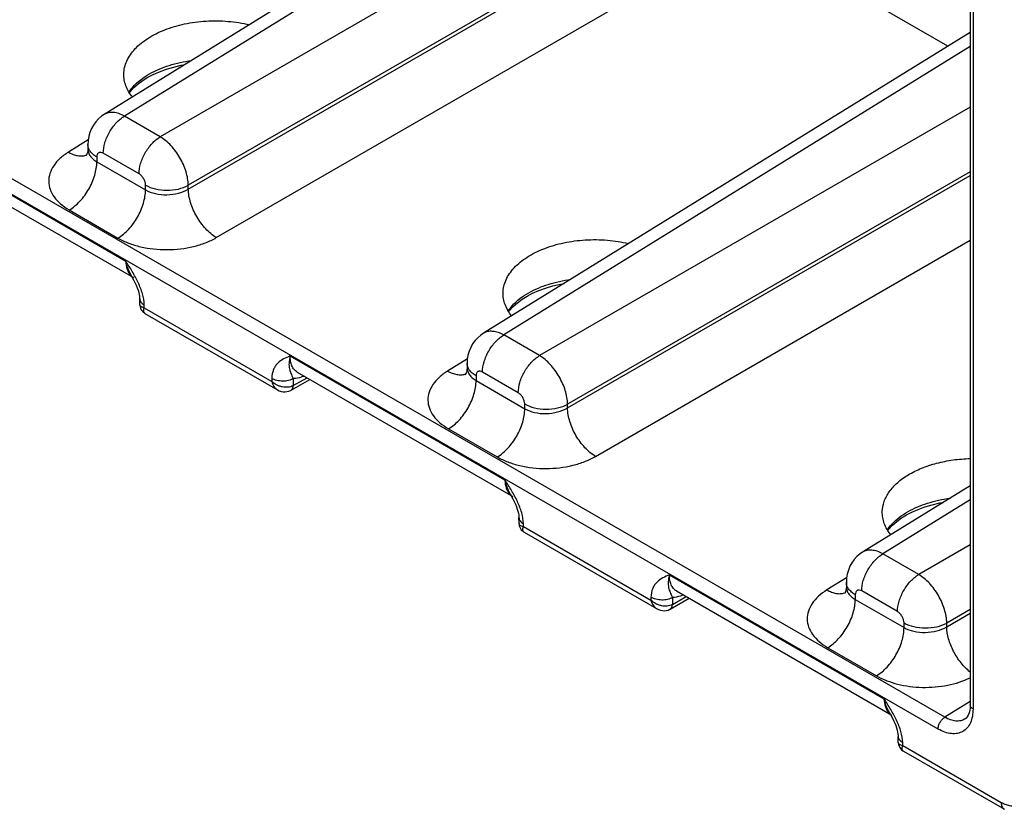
# Model space of a CAD drawing. Header units: inches. Extents: x 0 to 34, y 0 to 22.
# Tile 103 of 157: x 7 to 8.5, y 12.1 to 13.3. Entities that reach past the tile are written whole.
import ezdxf

# ---------------------------------------------------------------- set-up
doc = ezdxf.new("R2010")
doc.units = ezdxf.units.IN
doc.header["$LTSCALE"] = 1.87
doc.header["$MEASUREMENT"] = 0
doc.layers.get('0').update_dxf_attribs({"linetype": 'CONTINUOUS'})

msp = doc.modelspace()

# ---------------------------------------------------------------- linework, layer by layer
at = {"color": 7, "linetype": 'CONTINUOUS'}
for p, q in [((8.3849, 12.2432), (3.9565, 14.7999)), ((8.375, 12.2258), (3.9466, 14.7825)), ((8.4223, 14.1122), (8.4223, 12.2614)), ((8.4265, 14.1064), (8.4265, 12.2555)), ((7.9025, 13.6015), (7.1446, 13.1329)), ((7.9319, 13.5987), (7.1746, 13.1304)), ((8.0116, 13.5527), (7.2274, 13.0999)), ((8.053, 13.4811), (7.2688, 13.0283)), ((7.2688, 13.0228), (8.053, 13.4755)), ((7.3101, 12.9511), (8.0943, 13.4039)), ((8.3894, 13.2336), (8.0943, 13.4039)), ((8.4223, 13.254), (7.7041, 12.8099)), ((8.4223, 13.233), (7.7341, 12.8074)), ((8.4223, 13.1437), (7.7869, 12.7769)), ((7.2274, 13.0999), (7.1746, 13.1304)), ((6.8597, 13.0994), (7.1764, 12.9165)), ((7.121, 13.0952), (7.0919, 13.0771)), ((7.1206, 13.0885), (7.1206, 13.0819)), ((6.8699, 13.0757), (7.1879, 12.8921)), ((7.1961, 13.0451), (7.1433, 13.0756)), ((7.1338, 13.0701), (7.1338, 13.0631)), ((7.1338, 13.0631), (7.2057, 13.0216)), ((8.4223, 13.0482), (7.8283, 12.7053)), ((7.8283, 12.6997), (8.4223, 13.0427)), ((7.2057, 13.0216), (7.2057, 13.0286)), ((7.2688, 13.0228), (7.2688, 13.0283)), ((7.0931, 12.9919), (7.165, 12.9504)), ((7.8696, 12.6281), (8.4223, 12.9472)), ((7.1841, 12.8962), (7.1857, 12.8933)), ((7.1972, 12.8521), (7.1971, 12.8608)), ((7.2038, 12.8475), (7.2037, 12.8519)), ((7.2038, 12.8475), (7.3918, 12.7389)), ((7.2047, 12.8393), (7.4002, 12.7265)), ((7.7869, 12.7769), (7.7341, 12.8074)), ((7.4192, 12.7764), (7.7359, 12.5935)), ((7.6805, 12.7721), (7.6514, 12.7541)), ((7.6801, 12.7655), (7.6801, 12.7589)), ((7.3919, 12.7433), (7.3918, 12.7389)), ((7.4203, 12.7259), (7.4482, 12.7419)), ((7.4236, 12.7326), (7.4439, 12.7443)), ((7.4237, 12.743), (7.4236, 12.7326)), ((7.4294, 12.7527), (7.7474, 12.5691)), ((7.6933, 12.7471), (7.6933, 12.7401)), ((7.6933, 12.7401), (7.7652, 12.6986)), ((7.7556, 12.7221), (7.7028, 12.7526)), ((7.4204, 12.726), (7.4214, 12.7267)), ((7.7652, 12.6986), (7.7652, 12.7056)), ((7.8283, 12.6997), (7.8283, 12.7053)), ((7.6526, 12.6689), (7.7245, 12.6274)), ((8.4223, 12.585), (8.2636, 12.4868)), ((7.7436, 12.5732), (7.7452, 12.5702)), ((8.4223, 12.564), (8.2936, 12.4844)), ((7.7567, 12.5291), (7.7566, 12.5378)), ((7.7633, 12.5245), (7.7632, 12.5289)), ((7.7633, 12.5245), (7.9513, 12.4159)), ((7.7642, 12.5163), (7.9597, 12.4035)), ((8.4223, 12.4977), (8.3464, 12.4539)), ((8.3464, 12.4539), (8.2936, 12.4844)), ((7.9787, 12.4534), (8.2954, 12.2705)), ((8.24, 12.4491), (8.2109, 12.4311)), ((8.2396, 12.4425), (8.2396, 12.4359)), ((7.9514, 12.4203), (7.9513, 12.4159)), ((7.9831, 12.4096), (8.0034, 12.4213)), ((7.9889, 12.4297), (8.3069, 12.2461)), ((8.2528, 12.4241), (8.2528, 12.4171)), ((8.3151, 12.3991), (8.2623, 12.4296)), ((7.9798, 12.4029), (8.0077, 12.4188)), ((7.9832, 12.4199), (7.9831, 12.4096)), ((8.2528, 12.4171), (8.3247, 12.3756)), ((7.9799, 12.4029), (7.9809, 12.4037)), ((8.4223, 12.4022), (8.3878, 12.3823)), ((8.3878, 12.3767), (8.4223, 12.3967)), ((8.3247, 12.3756), (8.3247, 12.3826)), ((8.3878, 12.3767), (8.3878, 12.3823)), ((8.2121, 12.3459), (8.284, 12.3044)), ((8.4223, 12.2663), (8.3849, 12.2432)), ((8.3031, 12.2502), (8.3047, 12.2472)), ((8.4146, 12.2406), (8.4146, 12.2406)), ((8.3162, 12.2061), (8.3161, 12.2147)), ((8.3228, 12.2015), (8.3227, 12.2059)), ((8.3228, 12.2015), (8.468, 12.1176)), ((8.3237, 12.1933), (8.4727, 12.1073))]:
    msp.add_line(p, q, dxfattribs=at)
for points in [[(7.2093, 13.1878), (7.2171, 13.1919), (7.2264, 13.196), (7.2365, 13.1997), (7.2472, 13.2029), (7.2584, 13.2055), (7.2636, 13.2065)], [(7.182, 13.1648), (7.1833, 13.1667), (7.1886, 13.1725), (7.1949, 13.1781), (7.202, 13.1833), (7.2093, 13.1878)], [(7.1446, 13.1329), (7.1408, 13.1302), (7.1363, 13.1264), (7.1323, 13.1221), (7.1288, 13.1173), (7.1259, 13.1121), (7.1236, 13.1065), (7.1219, 13.1006), (7.1209, 13.0943), (7.1206, 13.0885)], [(7.1206, 13.0819), (7.1204, 13.0792), (7.12, 13.0767), (7.1193, 13.0746), (7.1186, 13.073), (7.1181, 13.072), (7.1179, 13.0717)], [(7.1857, 12.8933), (7.1881, 12.8889), (7.1901, 12.8847), (7.1919, 12.8807), (7.1934, 12.877), (7.1946, 12.8735), (7.1956, 12.8702), (7.1963, 12.8673), (7.1968, 12.8646), (7.197, 12.8622), (7.1971, 12.8608)], [(7.7688, 12.8648), (7.7766, 12.8689), (7.7859, 12.873), (7.796, 12.8767), (7.8067, 12.8799), (7.8179, 12.8825), (7.8231, 12.8834)], [(7.7415, 12.8418), (7.7428, 12.8437), (7.7481, 12.8495), (7.7544, 12.855), (7.7615, 12.8603), (7.7688, 12.8648)], [(7.1972, 12.8521), (7.1973, 12.8511), (7.1976, 12.8489), (7.1983, 12.8468), (7.1993, 12.8447), (7.2006, 12.8429), (7.2021, 12.8413), (7.2039, 12.8399), (7.2047, 12.8393)], [(7.7041, 12.8099), (7.7003, 12.8072), (7.6958, 12.8034), (7.6918, 12.7991), (7.6883, 12.7943), (7.6854, 12.7891), (7.6831, 12.7835), (7.6814, 12.7775), (7.6804, 12.7713), (7.6801, 12.7655)], [(7.6801, 12.7589), (7.6799, 12.7562), (7.6795, 12.7537), (7.6788, 12.7516), (7.6781, 12.75), (7.6776, 12.749), (7.6774, 12.7487)], [(7.4002, 12.7265), (7.4029, 12.7252), (7.4058, 12.7242), (7.4087, 12.7236), (7.4115, 12.7235), (7.4143, 12.7238), (7.417, 12.7244), (7.4195, 12.7255), (7.4203, 12.7259)], [(7.7452, 12.5702), (7.7476, 12.5658), (7.7496, 12.5617), (7.7514, 12.5577), (7.7529, 12.554), (7.7541, 12.5505), (7.7551, 12.5472), (7.7558, 12.5442), (7.7563, 12.5416), (7.7565, 12.5392), (7.7566, 12.5378)], [(8.3283, 12.5418), (8.3361, 12.5458), (8.3454, 12.55), (8.3555, 12.5537), (8.3662, 12.5568), (8.3774, 12.5595), (8.3826, 12.5604)], [(8.301, 12.5187), (8.3023, 12.5207), (8.3076, 12.5265), (8.3139, 12.532), (8.321, 12.5373), (8.3283, 12.5418)], [(7.7567, 12.5291), (7.7568, 12.5281), (7.7571, 12.5259), (7.7578, 12.5237), (7.7588, 12.5217), (7.7601, 12.5199), (7.7616, 12.5182), (7.7634, 12.5169), (7.7642, 12.5163)], [(8.2636, 12.4868), (8.2598, 12.4842), (8.2553, 12.4804), (8.2513, 12.4761), (8.2478, 12.4713), (8.2449, 12.4661), (8.2426, 12.4605), (8.2409, 12.4545), (8.2399, 12.4483), (8.2396, 12.4425)], [(8.2396, 12.4359), (8.2394, 12.4332), (8.239, 12.4307), (8.2383, 12.4285), (8.2376, 12.427), (8.2371, 12.426), (8.2369, 12.4257)], [(7.9597, 12.4035), (7.9624, 12.4021), (7.9653, 12.4011), (7.9682, 12.4006), (7.971, 12.4005), (7.9738, 12.4007), (7.9765, 12.4014), (7.979, 12.4025), (7.9798, 12.4029)], [(8.4223, 12.2614), (8.4221, 12.2572), (8.4216, 12.2531), (8.4206, 12.2495), (8.4194, 12.2463), (8.418, 12.2438), (8.4163, 12.2419), (8.4146, 12.2406)], [(8.3047, 12.2472), (8.3071, 12.2428), (8.3092, 12.2386), (8.3109, 12.2347), (8.3124, 12.2309), (8.3136, 12.2275), (8.3146, 12.2242), (8.3153, 12.2212), (8.3158, 12.2185), (8.316, 12.2162), (8.3161, 12.2147)], [(8.3162, 12.2061), (8.3163, 12.2051), (8.3166, 12.2029), (8.3173, 12.2007), (8.3183, 12.1987), (8.3196, 12.1969), (8.3211, 12.1952), (8.3229, 12.1938), (8.3237, 12.1933)]]:
    msp.add_lwpolyline(points, dxfattribs=at)
for centre, radius, start, end in [((7.1113, 13.0922), 0.0205, 288.0937, 289.005), ((7.1113, 13.092), 0.0203, 289.0025, 291.4325), ((7.1978, 12.9089), 0.0195, 222.9233, 230.403), ((7.1972, 12.9082), 0.0186, 230.4289, 239.9655), ((7.6708, 12.7692), 0.0205, 288.0937, 289.005), ((7.6708, 12.769), 0.0203, 289.0025, 291.4325), ((7.4179, 12.7303), 0.00499, 299.5717, 300.5124), ((7.4131, 12.7509), 0.021, 299.7103, 299.9287), ((7.7573, 12.5859), 0.0195, 222.9233, 230.403), ((7.7567, 12.5852), 0.0186, 230.4289, 239.9655), ((8.2303, 12.4462), 0.0205, 288.0937, 289.005), ((8.2303, 12.446), 0.0203, 289.0025, 291.4325), ((7.9726, 12.4279), 0.021, 299.7103, 299.9287), ((7.9774, 12.4072), 0.00499, 299.5717, 300.5124), ((8.3168, 12.2629), 0.0195, 222.9233, 230.403), ((8.3162, 12.2622), 0.0186, 230.4289, 239.9655)]:
    msp.add_arc(centre, radius, start, end, dxfattribs=at)
for points, knots in [([(7.1736, 13.1927), (7.1737, 13.1959), (7.1745, 13.2024), (7.179, 13.2155), (7.19, 13.2311), (7.2095, 13.2466), (7.2345, 13.2589), (7.2636, 13.2673), (7.2951, 13.2715), (7.3273, 13.2711), (7.3485, 13.2678), (7.3588, 13.2654)], [0, 0, 0, 0, 0.043702, 0.088802, 0.186625, 0.298557, 0.424996, 0.563308, 0.708965, 0.856444, 1, 1, 1, 1]), ([(7.2117, 13.1929), (7.2208, 13.198), (7.241, 13.2064), (7.2623, 13.2111), (7.2736, 13.2126)], [0, 0, 0, 0, 0.476628, 1, 1, 1, 1]), ([(7.1862, 13.1587), (7.1822, 13.1636), (7.1773, 13.1719), (7.174, 13.1838), (7.1736, 13.1898), (7.1736, 13.1927)], [0, 0, 0, 0, 0.518119, 0.761359, 1, 1, 1, 1]), ([(7.1812, 13.166), (7.1829, 13.1686), (7.1913, 13.1794), (7.2026, 13.1877), (7.2117, 13.1929)], [0, 0, 0, 0, 0.228247, 1, 1, 1, 1]), ([(7.1746, 13.1304), (7.1719, 13.1319), (7.1666, 13.1343), (7.1586, 13.1362), (7.151, 13.1358), (7.1465, 13.1341), (7.1446, 13.1329)], [0, 0, 0, 0, 0.2907, 0.550201, 0.782961, 1, 1, 1, 1]), ([(7.1433, 13.0756), (7.1433, 13.0808), (7.1452, 13.0917), (7.1519, 13.107), (7.1617, 13.1205), (7.1701, 13.1278), (7.1746, 13.1304)], [0, 0, 0, 0, 0.236705, 0.49891, 0.761707, 1, 1, 1, 1]), ([(7.1338, 13.0701), (7.1318, 13.0713), (7.1282, 13.0737), (7.1239, 13.0782), (7.1212, 13.0832), (7.1206, 13.0868), (7.1206, 13.0885)], [0, 0, 0, 0, 0.289804, 0.549051, 0.782229, 1, 1, 1, 1]), ([(7.1961, 13.0451), (7.1961, 13.0503), (7.198, 13.0612), (7.2047, 13.0765), (7.2145, 13.09), (7.2229, 13.0973), (7.2274, 13.0999)], [0, 0, 0, 0, 0.236705, 0.49891, 0.761707, 1, 1, 1, 1]), ([(7.2688, 13.0283), (7.2687, 13.0351), (7.266, 13.0493), (7.2571, 13.0693), (7.2442, 13.087), (7.2332, 13.0965), (7.2274, 13.0999)], [0, 0, 0, 0, 0.236835, 0.500001, 0.763166, 1, 1, 1, 1]), ([(7.0919, 13.0771), (7.0874, 13.0744), (7.0794, 13.0685), (7.07, 13.0579), (7.0641, 13.0463), (7.0621, 13.0341), (7.0644, 13.0219), (7.0707, 13.0105), (7.0805, 13.0002), (7.0886, 12.9945), (7.0931, 12.9919)], [0, 0, 0, 0, 0.143927, 0.273278, 0.390287, 0.500047, 0.609796, 0.72678, 0.856099, 1, 1, 1, 1]), ([(7.0919, 13.0771), (7.0941, 13.0759), (7.0985, 13.0738), (7.1053, 13.0719), (7.1117, 13.0714), (7.1158, 13.0721), (7.1176, 13.0727)], [0, 0, 0, 0, 0.285146, 0.545069, 0.781584, 1, 1, 1, 1]), ([(7.1206, 13.0819), (7.1206, 13.0802), (7.1212, 13.0765), (7.1239, 13.0714), (7.1282, 13.0668), (7.1318, 13.0643), (7.1338, 13.0631)], [0, 0, 0, 0, 0.221821, 0.456339, 0.714075, 1, 1, 1, 1]), ([(7.1433, 13.0756), (7.1422, 13.0763), (7.1404, 13.077), (7.138, 13.0769), (7.1365, 13.0764), (7.1353, 13.0753), (7.134, 13.0733), (7.1338, 13.0714), (7.1338, 13.0701)], [0, 0, 0, 0, 0.273836, 0.390781, 0.499998, 0.609215, 0.726161, 1, 1, 1, 1]), ([(7.0931, 12.9919), (7.0989, 12.9954), (7.1099, 13.0048), (7.1226, 13.0224), (7.1313, 13.0423), (7.1338, 13.0564), (7.1338, 13.0631)], [0, 0, 0, 0, 0.238293, 0.50109, 0.763295, 1, 1, 1, 1]), ([(7.2057, 13.0286), (7.2057, 13.0302), (7.2051, 13.0335), (7.203, 13.0381), (7.2, 13.0422), (7.1975, 13.0444), (7.1961, 13.0451)], [0, 0, 0, 0, 0.237219, 0.500001, 0.762783, 1, 1, 1, 1]), ([(7.165, 12.9504), (7.1708, 12.9539), (7.1818, 12.9633), (7.1945, 12.9809), (7.2032, 13.0008), (7.2057, 13.0149), (7.2057, 13.0216)], [0, 0, 0, 0, 0.238293, 0.50109, 0.763295, 1, 1, 1, 1]), ([(7.2057, 13.0286), (7.2101, 13.026), (7.2205, 13.0223), (7.2371, 13.0204), (7.2538, 13.0221), (7.2642, 13.0258), (7.2688, 13.0283)], [0, 0, 0, 0, 0.236704, 0.498909, 0.761707, 1, 1, 1, 1]), ([(7.2057, 13.0216), (7.2101, 13.0191), (7.2205, 13.0154), (7.2372, 13.0138), (7.2538, 13.016), (7.2643, 13.02), (7.2688, 13.0228)], [0, 0, 0, 0, 0.235518, 0.496501, 0.759377, 1, 1, 1, 1]), ([(7.3101, 12.9511), (7.3043, 12.9546), (7.2934, 12.9641), (7.2805, 12.9818), (7.2716, 13.0018), (7.2689, 13.016), (7.2688, 13.0228)], [0, 0, 0, 0, 0.236718, 0.499999, 0.76328, 1, 1, 1, 1]), ([(7.165, 12.9504), (7.17, 12.9476), (7.1808, 12.9425), (7.2048, 12.9353), (7.2374, 12.9319), (7.27, 12.9356), (7.2941, 12.9431), (7.3051, 12.9482), (7.3101, 12.9511)], [0, 0, 0, 0, 0.113833, 0.236511, 0.497864, 0.760382, 0.884425, 1, 1, 1, 1]), ([(7.7331, 12.8697), (7.7332, 12.8729), (7.734, 12.8794), (7.7385, 12.8925), (7.7495, 12.9081), (7.769, 12.9236), (7.794, 12.9359), (7.8231, 12.9443), (7.8546, 12.9485), (7.8868, 12.9481), (7.908, 12.9448), (7.9183, 12.9423)], [0, 0, 0, 0, 0.043702, 0.088802, 0.186625, 0.298557, 0.424996, 0.563308, 0.708965, 0.856444, 1, 1, 1, 1]), ([(7.2037, 12.8519), (7.2036, 12.8574), (7.2015, 12.8687), (7.195, 12.885), (7.1863, 12.901), (7.1797, 12.9113), (7.1764, 12.9165)], [0, 0, 0, 0, 0.230302, 0.482479, 0.741125, 1, 1, 1, 1]), ([(7.1764, 12.9165), (7.1765, 12.9125), (7.1775, 12.905), (7.1812, 12.8981), (7.1835, 12.8956)], [0, 0, 0, 0, 0.540593, 1, 1, 1, 1]), ([(7.1841, 12.8962), (7.1823, 12.8993), (7.1792, 12.9059), (7.1772, 12.9129), (7.1764, 12.9165)], [0, 0, 0, 0, 0.488179, 1, 1, 1, 1]), ([(7.7713, 12.8698), (7.7803, 12.875), (7.8005, 12.8834), (7.8218, 12.888), (7.8331, 12.8896)], [0, 0, 0, 0, 0.476628, 1, 1, 1, 1]), ([(7.1971, 12.8608), (7.1971, 12.8599), (7.1975, 12.8582), (7.1988, 12.8558), (7.2009, 12.8537), (7.2027, 12.8525), (7.2037, 12.8519)], [0, 0, 0, 0, 0.21693, 0.449676, 0.709153, 1, 1, 1, 1]), ([(7.7457, 12.8356), (7.7417, 12.8406), (7.7368, 12.8488), (7.7335, 12.8608), (7.7331, 12.8667), (7.7331, 12.8697)], [0, 0, 0, 0, 0.518119, 0.761359, 1, 1, 1, 1]), ([(7.7407, 12.8429), (7.7424, 12.8455), (7.7508, 12.8563), (7.7621, 12.8647), (7.7713, 12.8698)], [0, 0, 0, 0, 0.228247, 1, 1, 1, 1]), ([(7.2038, 12.8475), (7.2028, 12.8477), (7.2012, 12.8481), (7.1991, 12.849), (7.1976, 12.8504), (7.1972, 12.8516), (7.1972, 12.8521)], [0, 0, 0, 0, 0.329432, 0.596693, 0.810766, 1, 1, 1, 1]), ([(7.2047, 12.8393), (7.2042, 12.8396), (7.2034, 12.8405), (7.2028, 12.8425), (7.203, 12.8449), (7.2035, 12.8466), (7.2038, 12.8475)], [0, 0, 0, 0, 0.192006, 0.407202, 0.673476, 1, 1, 1, 1]), ([(7.7341, 12.8074), (7.7314, 12.8089), (7.7262, 12.8113), (7.7181, 12.8131), (7.7105, 12.8128), (7.706, 12.8111), (7.7041, 12.8099)], [0, 0, 0, 0, 0.2907, 0.550201, 0.782961, 1, 1, 1, 1]), ([(7.7028, 12.7526), (7.7028, 12.7578), (7.7047, 12.7686), (7.7114, 12.7839), (7.7212, 12.7975), (7.7296, 12.8047), (7.7341, 12.8074)], [0, 0, 0, 0, 0.236705, 0.49891, 0.761707, 1, 1, 1, 1]), ([(7.4192, 12.7764), (7.4159, 12.775), (7.4093, 12.7723), (7.4018, 12.7672), (7.3971, 12.7616), (7.3931, 12.7543), (7.392, 12.7477), (7.3919, 12.7433)], [0, 0, 0, 0, 0.231085, 0.462031, 0.581935, 0.709194, 1, 1, 1, 1]), ([(7.4191, 12.7764), (7.4182, 12.7729), (7.417, 12.7666), (7.4174, 12.759), (7.4188, 12.754), (7.4201, 12.7505), (7.4218, 12.7469), (7.423, 12.7443), (7.4237, 12.743)], [0, 0, 0, 0, 0.306328, 0.549004, 0.65384, 0.755886, 0.865911, 1, 1, 1, 1]), ([(7.4294, 12.7527), (7.4277, 12.7537), (7.4246, 12.7563), (7.4213, 12.7619), (7.4194, 12.7688), (7.4191, 12.7738), (7.4191, 12.7764)], [0, 0, 0, 0, 0.21671, 0.449008, 0.708444, 1, 1, 1, 1]), ([(7.7556, 12.7221), (7.7556, 12.7273), (7.7575, 12.7381), (7.7642, 12.7535), (7.774, 12.767), (7.7824, 12.7742), (7.7869, 12.7769)], [0, 0, 0, 0, 0.236705, 0.49891, 0.761707, 1, 1, 1, 1]), ([(7.8283, 12.7053), (7.8282, 12.712), (7.8255, 12.7263), (7.8166, 12.7463), (7.8037, 12.764), (7.7927, 12.7735), (7.7869, 12.7769)], [0, 0, 0, 0, 0.236835, 0.500001, 0.763166, 1, 1, 1, 1]), ([(7.6933, 12.7471), (7.6913, 12.7482), (7.6877, 12.7507), (7.6834, 12.7552), (7.6807, 12.7602), (7.6801, 12.7638), (7.6801, 12.7655)], [0, 0, 0, 0, 0.289804, 0.549051, 0.782229, 1, 1, 1, 1]), ([(7.6801, 12.7589), (7.6801, 12.7571), (7.6807, 12.7535), (7.6834, 12.7484), (7.6877, 12.7438), (7.6913, 12.7413), (7.6933, 12.7401)], [0, 0, 0, 0, 0.221821, 0.456339, 0.714075, 1, 1, 1, 1]), ([(7.4237, 12.743), (7.4215, 12.7417), (7.4162, 12.7398), (7.4078, 12.7389), (7.3994, 12.7399), (7.3941, 12.7419), (7.3919, 12.7433)], [0, 0, 0, 0, 0.236672, 0.4989, 0.761728, 1, 1, 1, 1]), ([(7.4396, 12.7468), (7.4382, 12.7462), (7.4332, 12.7442), (7.4277, 12.743), (7.4237, 12.743)], [0, 0, 0, 0, 0.270435, 1, 1, 1, 1]), ([(7.6514, 12.7541), (7.6469, 12.7514), (7.6389, 12.7455), (7.6295, 12.7349), (7.6236, 12.7233), (7.6216, 12.711), (7.6239, 12.6989), (7.6302, 12.6874), (7.64, 12.6771), (7.6481, 12.6715), (7.6526, 12.6689)], [0, 0, 0, 0, 0.143927, 0.273278, 0.390287, 0.500047, 0.609796, 0.72678, 0.856099, 1, 1, 1, 1]), ([(7.6514, 12.7541), (7.6536, 12.7529), (7.658, 12.7508), (7.6648, 12.7489), (7.6712, 12.7484), (7.6753, 12.7491), (7.6771, 12.7497)], [0, 0, 0, 0, 0.285146, 0.545069, 0.781584, 1, 1, 1, 1]), ([(7.6526, 12.6689), (7.6584, 12.6724), (7.6694, 12.6817), (7.6821, 12.6994), (7.6908, 12.7193), (7.6933, 12.7334), (7.6933, 12.7401)], [0, 0, 0, 0, 0.238293, 0.50109, 0.763295, 1, 1, 1, 1]), ([(7.7028, 12.7526), (7.7017, 12.7533), (7.6999, 12.754), (7.6975, 12.7539), (7.696, 12.7534), (7.6948, 12.7523), (7.6935, 12.7503), (7.6933, 12.7484), (7.6933, 12.7471)], [0, 0, 0, 0, 0.273836, 0.390781, 0.499998, 0.609215, 0.726161, 1, 1, 1, 1]), ([(7.4235, 12.7326), (7.4212, 12.7313), (7.4157, 12.7298), (7.4087, 12.7303), (7.403, 12.7319), (7.3976, 12.7343), (7.3939, 12.7369), (7.3918, 12.7389)], [0, 0, 0, 0, 0.228845, 0.482249, 0.613823, 0.745415, 1, 1, 1, 1]), ([(7.3918, 12.7389), (7.3925, 12.7363), (7.3944, 12.7315), (7.3981, 12.7277), (7.4002, 12.7265)], [0, 0, 0, 0, 0.529793, 1, 1, 1, 1]), ([(7.4204, 12.726), (7.4209, 12.7262), (7.4218, 12.727), (7.4232, 12.7292), (7.4235, 12.7312), (7.4236, 12.7326)], [0, 0, 0, 0, 0.2196, 0.454, 1, 1, 1, 1]), ([(7.4214, 12.7267), (7.4221, 12.7274), (7.4232, 12.7293), (7.4235, 12.7315), (7.4235, 12.7326)], [0, 0, 0, 0, 0.456936, 1, 1, 1, 1]), ([(7.7652, 12.7056), (7.7652, 12.7072), (7.7646, 12.7105), (7.7625, 12.7151), (7.7595, 12.7192), (7.757, 12.7213), (7.7556, 12.7221)], [0, 0, 0, 0, 0.237219, 0.500001, 0.762783, 1, 1, 1, 1]), ([(7.7245, 12.6274), (7.7303, 12.6309), (7.7413, 12.6402), (7.754, 12.6579), (7.7627, 12.6778), (7.7652, 12.6919), (7.7652, 12.6986)], [0, 0, 0, 0, 0.238293, 0.50109, 0.763295, 1, 1, 1, 1]), ([(7.7652, 12.7056), (7.7696, 12.703), (7.78, 12.6992), (7.7966, 12.6974), (7.8133, 12.6991), (7.8237, 12.7028), (7.8283, 12.7053)], [0, 0, 0, 0, 0.236704, 0.498909, 0.761707, 1, 1, 1, 1]), ([(7.7652, 12.6986), (7.7696, 12.696), (7.78, 12.6923), (7.7967, 12.6908), (7.8133, 12.693), (7.8238, 12.697), (7.8283, 12.6997)], [0, 0, 0, 0, 0.235518, 0.496501, 0.759377, 1, 1, 1, 1]), ([(7.8696, 12.6281), (7.8638, 12.6316), (7.8529, 12.641), (7.84, 12.6588), (7.8311, 12.6788), (7.8284, 12.693), (7.8283, 12.6997)], [0, 0, 0, 0, 0.236718, 0.499999, 0.76328, 1, 1, 1, 1]), ([(7.7245, 12.6274), (7.7295, 12.6245), (7.7403, 12.6195), (7.7643, 12.6123), (7.7969, 12.6089), (7.8295, 12.6126), (7.8536, 12.6201), (7.8646, 12.6252), (7.8696, 12.6281)], [0, 0, 0, 0, 0.113833, 0.236511, 0.497864, 0.760382, 0.884425, 1, 1, 1, 1]), ([(8.2926, 12.5467), (8.2927, 12.5517), (8.2947, 12.5622), (8.3027, 12.5768), (8.315, 12.5901), (8.3312, 12.6018), (8.3508, 12.6114), (8.3731, 12.6187), (8.3972, 12.6235), (8.4138, 12.6248), (8.4223, 12.625)], [0, 0, 0, 0, 0.092007, 0.190492, 0.299398, 0.420387, 0.553129, 0.695903, 0.845975, 1, 1, 1, 1]), ([(7.7632, 12.5289), (7.7631, 12.5343), (7.761, 12.5457), (7.7545, 12.562), (7.7458, 12.578), (7.7392, 12.5883), (7.7359, 12.5935)], [0, 0, 0, 0, 0.230302, 0.482479, 0.741125, 1, 1, 1, 1]), ([(7.7359, 12.5935), (7.736, 12.5894), (7.737, 12.5819), (7.7407, 12.5751), (7.743, 12.5726)], [0, 0, 0, 0, 0.540593, 1, 1, 1, 1]), ([(7.7436, 12.5732), (7.7418, 12.5763), (7.7387, 12.5828), (7.7367, 12.5899), (7.7359, 12.5935)], [0, 0, 0, 0, 0.488179, 1, 1, 1, 1]), ([(8.3308, 12.5468), (8.3398, 12.5519), (8.36, 12.5604), (8.3813, 12.565), (8.3926, 12.5666)], [0, 0, 0, 0, 0.476628, 1, 1, 1, 1]), ([(7.7566, 12.5378), (7.7566, 12.5369), (7.757, 12.5352), (7.7583, 12.5328), (7.7605, 12.5306), (7.7622, 12.5295), (7.7632, 12.5289)], [0, 0, 0, 0, 0.21693, 0.449676, 0.709153, 1, 1, 1, 1]), ([(8.3052, 12.5126), (8.3012, 12.5176), (8.2963, 12.5258), (8.293, 12.5378), (8.2926, 12.5437), (8.2926, 12.5467)], [0, 0, 0, 0, 0.518119, 0.761359, 1, 1, 1, 1]), ([(8.3002, 12.5199), (8.3019, 12.5225), (8.3103, 12.5333), (8.3216, 12.5416), (8.3308, 12.5468)], [0, 0, 0, 0, 0.228247, 1, 1, 1, 1]), ([(7.7633, 12.5245), (7.7623, 12.5246), (7.7607, 12.5251), (7.7586, 12.526), (7.7571, 12.5274), (7.7567, 12.5285), (7.7567, 12.5291)], [0, 0, 0, 0, 0.329432, 0.596693, 0.810766, 1, 1, 1, 1]), ([(7.7642, 12.5163), (7.7637, 12.5166), (7.7629, 12.5175), (7.7623, 12.5195), (7.7625, 12.5219), (7.763, 12.5236), (7.7633, 12.5245)], [0, 0, 0, 0, 0.192006, 0.407202, 0.673476, 1, 1, 1, 1]), ([(8.2623, 12.4296), (8.2623, 12.4347), (8.2642, 12.4456), (8.2709, 12.4609), (8.2807, 12.4745), (8.2891, 12.4817), (8.2936, 12.4844)], [0, 0, 0, 0, 0.236705, 0.49891, 0.761707, 1, 1, 1, 1]), ([(8.2936, 12.4844), (8.2909, 12.4859), (8.2857, 12.4883), (8.2776, 12.4901), (8.27, 12.4898), (8.2655, 12.488), (8.2636, 12.4868)], [0, 0, 0, 0, 0.2907, 0.550201, 0.782961, 1, 1, 1, 1]), ([(7.9787, 12.4534), (7.9754, 12.452), (7.9688, 12.4493), (7.9613, 12.4442), (7.9566, 12.4385), (7.9526, 12.4312), (7.9515, 12.4247), (7.9514, 12.4203)], [0, 0, 0, 0, 0.231085, 0.462031, 0.581935, 0.709194, 1, 1, 1, 1]), ([(7.9787, 12.4533), (7.9777, 12.4499), (7.9765, 12.4436), (7.9769, 12.436), (7.9783, 12.4309), (7.9796, 12.4275), (7.9813, 12.4239), (7.9825, 12.4213), (7.9832, 12.4199)], [0, 0, 0, 0, 0.306328, 0.549004, 0.65384, 0.755886, 0.865911, 1, 1, 1, 1]), ([(7.9889, 12.4297), (7.9872, 12.4306), (7.9841, 12.4333), (7.9808, 12.4389), (7.9789, 12.4457), (7.9786, 12.4507), (7.9787, 12.4534)], [0, 0, 0, 0, 0.21671, 0.449008, 0.708444, 1, 1, 1, 1]), ([(8.3151, 12.3991), (8.3151, 12.4043), (8.317, 12.4151), (8.3237, 12.4304), (8.3335, 12.444), (8.3419, 12.4512), (8.3464, 12.4539)], [0, 0, 0, 0, 0.236705, 0.49891, 0.761707, 1, 1, 1, 1]), ([(8.3878, 12.3823), (8.3877, 12.389), (8.385, 12.4033), (8.3761, 12.4233), (8.3632, 12.441), (8.3522, 12.4504), (8.3464, 12.4539)], [0, 0, 0, 0, 0.236835, 0.500001, 0.763166, 1, 1, 1, 1]), ([(8.2528, 12.4241), (8.2508, 12.4252), (8.2472, 12.4277), (8.2429, 12.4322), (8.2402, 12.4372), (8.2396, 12.4407), (8.2396, 12.4425)], [0, 0, 0, 0, 0.289804, 0.549051, 0.782229, 1, 1, 1, 1]), ([(8.2396, 12.4359), (8.2396, 12.4341), (8.2402, 12.4305), (8.2429, 12.4253), (8.2472, 12.4207), (8.2508, 12.4182), (8.2528, 12.4171)], [0, 0, 0, 0, 0.221821, 0.456339, 0.714075, 1, 1, 1, 1]), ([(7.9832, 12.4199), (7.981, 12.4186), (7.9757, 12.4167), (7.9673, 12.4159), (7.9589, 12.4169), (7.9536, 12.4189), (7.9514, 12.4203)], [0, 0, 0, 0, 0.236672, 0.4989, 0.761728, 1, 1, 1, 1]), ([(7.9991, 12.4238), (7.9977, 12.4232), (7.9927, 12.4211), (7.9872, 12.42), (7.9832, 12.4199)], [0, 0, 0, 0, 0.270435, 1, 1, 1, 1]), ([(8.2109, 12.4311), (8.2065, 12.4284), (8.1984, 12.4225), (8.189, 12.4119), (8.1831, 12.4003), (8.1811, 12.388), (8.1834, 12.3759), (8.1897, 12.3644), (8.1995, 12.3541), (8.2076, 12.3485), (8.2121, 12.3459)], [0, 0, 0, 0, 0.143927, 0.273278, 0.390287, 0.500047, 0.609796, 0.72678, 0.856099, 1, 1, 1, 1]), ([(8.2109, 12.4311), (8.2131, 12.4298), (8.2175, 12.4278), (8.2243, 12.4258), (8.2307, 12.4254), (8.2348, 12.4261), (8.2366, 12.4267)], [0, 0, 0, 0, 0.285146, 0.545069, 0.781584, 1, 1, 1, 1]), ([(8.2623, 12.4296), (8.2612, 12.4302), (8.2594, 12.4309), (8.257, 12.4309), (8.2555, 12.4303), (8.2543, 12.4293), (8.253, 12.4273), (8.2528, 12.4254), (8.2528, 12.4241)], [0, 0, 0, 0, 0.273836, 0.390781, 0.499998, 0.609215, 0.726161, 1, 1, 1, 1]), ([(7.983, 12.4096), (7.9807, 12.4083), (7.9752, 12.4067), (7.9682, 12.4072), (7.9625, 12.4089), (7.9571, 12.4113), (7.9534, 12.4139), (7.9513, 12.4159)], [0, 0, 0, 0, 0.228845, 0.482249, 0.613823, 0.745415, 1, 1, 1, 1]), ([(7.9513, 12.4159), (7.952, 12.4133), (7.9539, 12.4085), (7.9576, 12.4047), (7.9597, 12.4035)], [0, 0, 0, 0, 0.529793, 1, 1, 1, 1]), ([(7.9799, 12.4029), (7.9804, 12.4032), (7.9813, 12.404), (7.9827, 12.4062), (7.983, 12.4082), (7.9831, 12.4096)], [0, 0, 0, 0, 0.2196, 0.454, 1, 1, 1, 1]), ([(7.9809, 12.4037), (7.9816, 12.4044), (7.9827, 12.4063), (7.983, 12.4084), (7.983, 12.4096)], [0, 0, 0, 0, 0.456936, 1, 1, 1, 1]), ([(8.2121, 12.3459), (8.2179, 12.3493), (8.2289, 12.3587), (8.2416, 12.3764), (8.2503, 12.3963), (8.2528, 12.4104), (8.2528, 12.4171)], [0, 0, 0, 0, 0.238293, 0.50109, 0.763295, 1, 1, 1, 1]), ([(8.3247, 12.3826), (8.3247, 12.3841), (8.3241, 12.3874), (8.322, 12.3921), (8.319, 12.3962), (8.3165, 12.3983), (8.3151, 12.3991)], [0, 0, 0, 0, 0.237219, 0.500001, 0.762783, 1, 1, 1, 1]), ([(8.3247, 12.3826), (8.3291, 12.38), (8.3395, 12.3762), (8.3561, 12.3744), (8.3728, 12.3761), (8.3832, 12.3797), (8.3878, 12.3823)], [0, 0, 0, 0, 0.236704, 0.498909, 0.761707, 1, 1, 1, 1]), ([(8.3247, 12.3756), (8.3291, 12.373), (8.3395, 12.3693), (8.3562, 12.3678), (8.3728, 12.3699), (8.3833, 12.374), (8.3878, 12.3767)], [0, 0, 0, 0, 0.235518, 0.496501, 0.759377, 1, 1, 1, 1]), ([(8.4223, 12.3099), (8.4173, 12.3138), (8.4081, 12.3233), (8.3973, 12.3401), (8.39, 12.3581), (8.3878, 12.3707), (8.3878, 12.3767)], [0, 0, 0, 0, 0.246786, 0.509977, 0.767849, 1, 1, 1, 1]), ([(8.284, 12.3044), (8.2898, 12.3078), (8.3008, 12.3172), (8.3135, 12.3349), (8.3222, 12.3548), (8.3247, 12.3689), (8.3247, 12.3756)], [0, 0, 0, 0, 0.238293, 0.50109, 0.763295, 1, 1, 1, 1]), ([(8.284, 12.3044), (8.2937, 12.2988), (8.316, 12.2905), (8.3519, 12.286), (8.3885, 12.2891), (8.4118, 12.2964), (8.4223, 12.3015)], [0, 0, 0, 0, 0.233887, 0.492848, 0.755659, 1, 1, 1, 1]), ([(8.3227, 12.2059), (8.3226, 12.2113), (8.3205, 12.2227), (8.314, 12.239), (8.3053, 12.255), (8.2987, 12.2653), (8.2954, 12.2705)], [0, 0, 0, 0, 0.230302, 0.482479, 0.741125, 1, 1, 1, 1]), ([(8.2954, 12.2705), (8.2955, 12.2664), (8.2965, 12.2589), (8.3002, 12.2521), (8.3025, 12.2496)], [0, 0, 0, 0, 0.540593, 1, 1, 1, 1]), ([(8.3031, 12.2502), (8.3013, 12.2532), (8.2982, 12.2598), (8.2962, 12.2668), (8.2954, 12.2705)], [0, 0, 0, 0, 0.488179, 1, 1, 1, 1]), ([(8.4265, 12.2555), (8.4253, 12.2562), (8.4237, 12.2575), (8.4225, 12.2597), (8.4223, 12.2608), (8.4223, 12.2614)], [0, 0, 0, 0, 0.547672, 0.781566, 1, 1, 1, 1]), ([(8.4265, 12.2555), (8.4265, 12.2519), (8.4259, 12.2448), (8.4231, 12.2352), (8.4183, 12.2274), (8.4116, 12.2218), (8.4035, 12.2189), (8.3943, 12.2186), (8.3846, 12.221), (8.3782, 12.224), (8.375, 12.2258)], [0, 0, 0, 0, 0.144899, 0.274526, 0.391117, 0.500002, 0.608887, 0.725477, 0.855102, 1, 1, 1, 1]), ([(8.375, 12.2258), (8.375, 12.2275), (8.3756, 12.2309), (8.3777, 12.2358), (8.3808, 12.2401), (8.3835, 12.2424), (8.3849, 12.2432)], [0, 0, 0, 0, 0.236704, 0.49891, 0.761708, 1, 1, 1, 1]), ([(8.4146, 12.2406), (8.4127, 12.2394), (8.4082, 12.2376), (8.4007, 12.2373), (8.3927, 12.2392), (8.3875, 12.2417), (8.3849, 12.2432)], [0, 0, 0, 0, 0.218117, 0.450817, 0.709766, 1, 1, 1, 1]), ([(8.3161, 12.2147), (8.3161, 12.2139), (8.3165, 12.2122), (8.3178, 12.2098), (8.32, 12.2076), (8.3217, 12.2064), (8.3227, 12.2059)], [0, 0, 0, 0, 0.21693, 0.449676, 0.709153, 1, 1, 1, 1]), ([(8.3228, 12.2015), (8.3218, 12.2016), (8.3202, 12.202), (8.3181, 12.203), (8.3166, 12.2043), (8.3162, 12.2055), (8.3162, 12.2061)], [0, 0, 0, 0, 0.329432, 0.596693, 0.810766, 1, 1, 1, 1]), ([(8.3237, 12.1933), (8.3232, 12.1936), (8.3224, 12.1945), (8.3218, 12.1965), (8.322, 12.1989), (8.3225, 12.2006), (8.3228, 12.2015)], [0, 0, 0, 0, 0.192006, 0.407202, 0.673476, 1, 1, 1, 1]), ([(8.468, 12.1176), (8.4703, 12.1163), (8.4749, 12.1141), (8.4819, 12.1124), (8.4885, 12.1126), (8.4944, 12.1147), (8.4992, 12.1187), (8.5027, 12.1244), (8.5047, 12.1313), (8.5051, 12.1364), (8.5051, 12.139)], [0, 0, 0, 0, 0.1449, 0.274529, 0.391123, 0.500011, 0.608896, 0.725481, 0.855102, 1, 1, 1, 1]), ([(8.468, 12.1176), (8.468, 12.1165), (8.4682, 12.1143), (8.469, 12.1113), (8.4705, 12.1089), (8.4719, 12.1077), (8.4727, 12.1073)], [0, 0, 0, 0, 0.289808, 0.549048, 0.782228, 1, 1, 1, 1])]:
    msp.add_open_spline(points, degree=3, knots=knots, dxfattribs=at)

doc.saveas('drawing.dxf')
